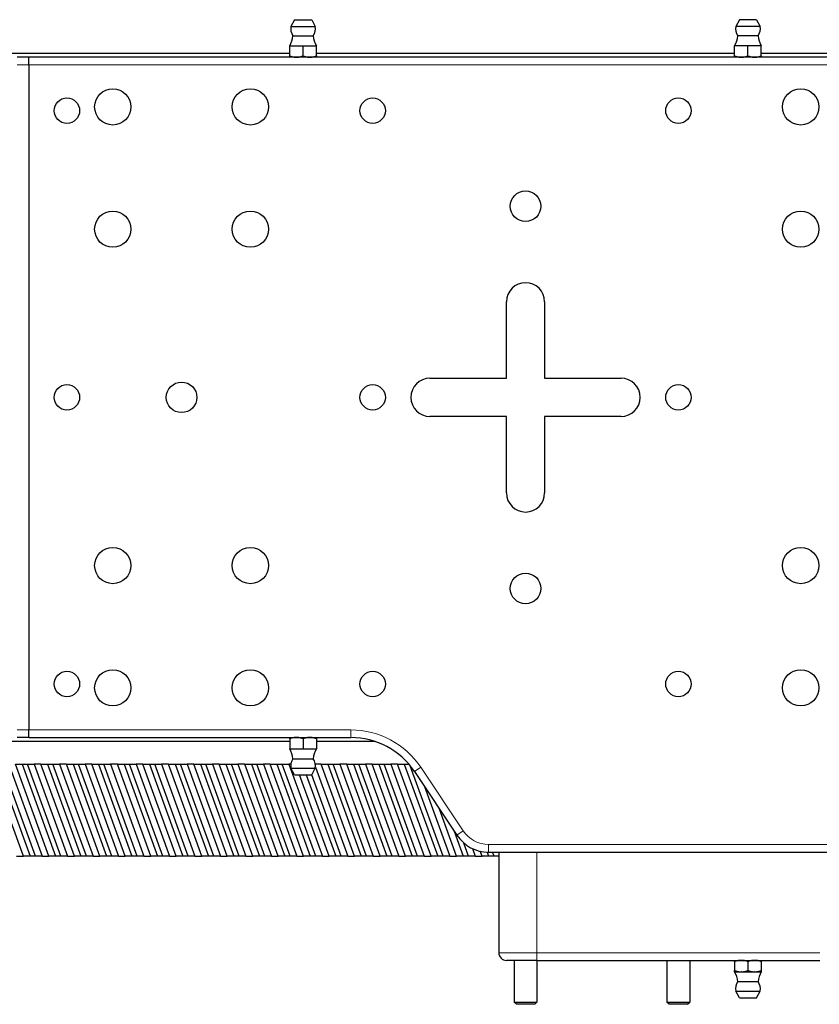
# Model space of a CAD drawing. Header units: millimetres. Extents: x 0 to 4200, y 0 to 2970.
# Tile 11 of 16: x 1836 to 2046, y 1539 to 1797. Entities that reach past the tile are written whole.
import ezdxf

# ---------------------------------------------------------------- set-up
doc = ezdxf.new("R2010")
doc.units = ezdxf.units.MM
doc.header["$LTSCALE"] = 7
doc.layers.add('Visibile (ISO)', color=7, linetype='Continuous', lineweight=25)
doc.layers.add('Visibile sottile (ISO)', color=7, linetype='Continuous', lineweight=13)

msp = doc.modelspace()

# ---------------------------------------------------------------- linework, layer by layer
at = {"layer": 'Visibile (ISO)'}
for p, q in [((1908.24, 1796.63), (1907.29, 1794.89)), ((1908.24, 1796.63), (1912.74, 1796.63)), ((1912.74, 1796.63), (1913.68, 1794.89)), ((2024.64, 1796.63), (2023.69, 1794.89)), ((2029.14, 1796.63), (2024.64, 1796.63)), ((2029.14, 1796.63), (2030.08, 1794.89)), ((1907.29, 1794.89), (1913.68, 1794.89)), ((2030.08, 1794.89), (2023.69, 1794.89)), ((1907.84, 1792.41), (1913.14, 1792.41)), ((2029.54, 1792.41), (2024.24, 1792.41)), ((1906.99, 1787.83), (1468.69, 1787.83)), ((1906.99, 1789.83), (1908.74, 1789.83)), ((1906.99, 1787.15), (1906.99, 1789.83)), ((1908.74, 1789.83), (1910.49, 1789.83)), ((1910.49, 1789.83), (1912.24, 1789.83)), ((1910.49, 1787.15), (1910.49, 1789.83)), ((1912.24, 1789.83), (1913.99, 1789.83)), ((1913.99, 1787.15), (1913.99, 1789.83)), ((2023.39, 1787.83), (1913.99, 1787.83)), ((2025.14, 1789.83), (2023.39, 1789.83)), ((2023.39, 1787.15), (2023.39, 1789.83)), ((2026.89, 1789.83), (2025.14, 1789.83)), ((2028.64, 1789.83), (2026.89, 1789.83)), ((2026.89, 1787.15), (2026.89, 1789.83)), ((2030.39, 1789.83), (2028.64, 1789.83)), ((2030.39, 1787.15), (2030.39, 1789.83)), ((2468.69, 1787.83), (2030.39, 1787.83)), ((1838.69, 1786.83), (1835.69, 1786.83)), ((1838.69, 1784.83), (1838.69, 1786.83)), ((2098.69, 1786.83), (1838.69, 1786.83)), ((1838.69, 1784.83), (1838.69, 1786.83)), ((1838.69, 1784.83), (1838.69, 1610.83)), ((1838.69, 1784.83), (1838.69, 1610.83)), ((1963.69, 1702.83), (1963.69, 1722.83)), ((1973.69, 1722.83), (1973.69, 1702.83)), ((1943.69, 1702.83), (1963.69, 1702.83)), ((1973.69, 1702.83), (1993.69, 1702.83)), ((1963.69, 1692.83), (1943.69, 1692.83)), ((1963.69, 1672.83), (1963.69, 1692.83)), ((1973.69, 1692.83), (1973.69, 1672.83)), ((1993.69, 1692.83), (1973.69, 1692.83)), ((1838.69, 1608.83), (1838.69, 1610.83)), ((1838.69, 1608.83), (1838.69, 1610.83)), ((1906.99, 1607.83), (1468.69, 1607.83)), ((1838.69, 1608.83), (1835.69, 1608.83)), ((1838.69, 1608.83), (1922.98, 1608.83)), ((1906.99, 1608.52), (1906.99, 1605.83)), ((1910.49, 1608.52), (1910.49, 1605.83)), ((1913.99, 1608.52), (1913.99, 1605.83)), ((1929.23, 1607.83), (1913.99, 1607.83)), ((1906.99, 1605.83), (1908.74, 1605.83)), ((1908.74, 1605.83), (1910.49, 1605.83)), ((1910.49, 1605.83), (1912.24, 1605.83)), ((1912.24, 1605.83), (1913.99, 1605.83)), ((1907.84, 1603.26), (1913.14, 1603.26)), ((1837.29, 1577.83), (1828.56, 1601.83)), ((1830.3, 1601.83), (1839.04, 1577.83)), ((1840.44, 1577.83), (1831.71, 1601.83)), ((1833.45, 1601.83), (1842.19, 1577.83)), ((1835.22, 1601.83), (1836.97, 1601.83)), ((1843.96, 1577.83), (1835.22, 1601.83)), ((1836.97, 1601.83), (1845.7, 1577.83)), ((1836.97, 1601.83), (1838.37, 1601.83)), ((1838.37, 1601.83), (1840.12, 1601.83)), ((1847.11, 1577.83), (1838.37, 1601.83)), ((1840.12, 1601.83), (1848.85, 1577.83)), ((1841.89, 1601.83), (1840.12, 1601.83)), ((1841.89, 1601.83), (1843.63, 1601.83)), ((1850.63, 1577.83), (1841.89, 1601.83)), ((1843.63, 1601.83), (1852.37, 1577.83)), ((1843.63, 1601.83), (1845.04, 1601.83)), ((1845.04, 1601.83), (1846.78, 1601.83)), ((1853.78, 1577.83), (1845.04, 1601.83)), ((1846.78, 1601.83), (1855.52, 1577.83)), ((1848.56, 1601.83), (1846.78, 1601.83)), ((1848.56, 1601.83), (1850.3, 1601.83)), ((1857.29, 1577.83), (1848.56, 1601.83)), ((1850.3, 1601.83), (1859.04, 1577.83)), ((1850.3, 1601.83), (1851.71, 1601.83)), ((1851.71, 1601.83), (1853.45, 1601.83)), ((1860.44, 1577.83), (1851.71, 1601.83)), ((1853.45, 1601.83), (1862.19, 1577.83)), ((1855.23, 1601.83), (1853.45, 1601.83)), ((1855.23, 1601.83), (1856.97, 1601.83)), ((1863.96, 1577.83), (1855.23, 1601.83)), ((1856.97, 1601.83), (1865.7, 1577.83)), ((1856.97, 1601.83), (1858.38, 1601.83)), ((1858.38, 1601.83), (1860.12, 1601.83)), ((1867.11, 1577.83), (1858.38, 1601.83)), ((1860.12, 1601.83), (1868.85, 1577.83)), ((1861.89, 1601.83), (1860.12, 1601.83)), ((1861.89, 1601.83), (1863.64, 1601.83)), ((1870.63, 1577.83), (1861.89, 1601.83)), ((1863.64, 1601.83), (1872.37, 1577.83)), ((1863.64, 1601.83), (1865.04, 1601.83)), ((1865.04, 1601.83), (1866.79, 1601.83)), ((1873.78, 1577.83), (1865.04, 1601.83)), ((1866.79, 1601.83), (1875.52, 1577.83)), ((1868.56, 1601.83), (1866.79, 1601.83)), ((1868.56, 1601.83), (1870.3, 1601.83)), ((1877.29, 1577.83), (1868.56, 1601.83)), ((1870.3, 1601.83), (1879.04, 1577.83)), ((1870.3, 1601.83), (1871.71, 1601.83)), ((1871.71, 1601.83), (1873.45, 1601.83)), ((1880.44, 1577.83), (1871.71, 1601.83)), ((1873.45, 1601.83), (1882.19, 1577.83)), ((1875.23, 1601.83), (1873.45, 1601.83)), ((1875.23, 1601.83), (1876.97, 1601.83)), ((1883.96, 1577.83), (1875.23, 1601.83)), ((1876.97, 1601.83), (1885.7, 1577.83)), ((1876.97, 1601.83), (1878.38, 1601.83)), ((1878.38, 1601.83), (1880.12, 1601.83)), ((1887.11, 1577.83), (1878.38, 1601.83)), ((1880.12, 1601.83), (1888.85, 1577.83)), ((1881.89, 1601.83), (1880.12, 1601.83)), ((1881.89, 1601.83), (1883.64, 1601.83)), ((1890.63, 1577.83), (1881.89, 1601.83)), ((1883.64, 1601.83), (1892.37, 1577.83)), ((1883.64, 1601.83), (1885.04, 1601.83)), ((1885.04, 1601.83), (1886.79, 1601.83)), ((1893.78, 1577.83), (1885.04, 1601.83)), ((1886.79, 1601.83), (1895.52, 1577.83)), ((1888.56, 1601.83), (1886.79, 1601.83)), ((1888.56, 1601.83), (1890.3, 1601.83)), ((1897.3, 1577.83), (1888.56, 1601.83)), ((1890.3, 1601.83), (1899.04, 1577.83)), ((1890.3, 1601.83), (1891.71, 1601.83)), ((1891.71, 1601.83), (1893.45, 1601.83)), ((1900.45, 1577.83), (1891.71, 1601.83)), ((1893.45, 1601.83), (1902.19, 1577.83)), ((1895.23, 1601.83), (1893.45, 1601.83)), ((1895.23, 1601.83), (1896.97, 1601.83)), ((1903.96, 1577.83), (1895.23, 1601.83)), ((1896.97, 1601.83), (1905.71, 1577.83)), ((1896.97, 1601.83), (1898.38, 1601.83)), ((1898.38, 1601.83), (1900.12, 1601.83)), ((1907.11, 1577.83), (1898.38, 1601.83)), ((1900.12, 1601.83), (1908.86, 1577.83)), ((1901.89, 1601.83), (1900.12, 1601.83)), ((1901.89, 1601.83), (1903.64, 1601.83)), ((1910.63, 1577.83), (1901.89, 1601.83)), ((1903.64, 1601.83), (1912.37, 1577.83)), ((1903.64, 1601.83), (1905.04, 1601.83)), ((1905.04, 1601.83), (1906.79, 1601.83)), ((1913.78, 1577.83), (1905.04, 1601.83)), ((1906.79, 1601.83), (1915.52, 1577.83)), ((1907.27, 1601.83), (1906.79, 1601.83)), ((1907.29, 1600.78), (1913.68, 1600.78)), ((1908.24, 1599.03), (1907.29, 1600.78)), ((1912.74, 1599.03), (1913.68, 1600.78)), ((1915.23, 1601.83), (1913.7, 1601.83)), ((1913.72, 1601.09), (1922.19, 1577.83)), ((1915.23, 1601.83), (1916.97, 1601.83)), ((1923.96, 1577.83), (1915.23, 1601.83)), ((1916.97, 1601.83), (1925.71, 1577.83)), ((1916.97, 1601.83), (1918.38, 1601.83)), ((1918.38, 1601.83), (1920.12, 1601.83)), ((1927.11, 1577.83), (1918.38, 1601.83)), ((1920.12, 1601.83), (1928.86, 1577.83)), ((1921.9, 1601.83), (1920.12, 1601.83)), ((1921.9, 1601.83), (1923.64, 1601.83)), ((1930.63, 1577.83), (1921.9, 1601.83)), ((1923.64, 1601.83), (1932.37, 1577.83)), ((1923.64, 1601.83), (1925.05, 1601.83)), ((1925.05, 1601.83), (1926.79, 1601.83)), ((1933.78, 1577.83), (1925.05, 1601.83)), ((1926.79, 1601.83), (1935.52, 1577.83)), ((1928.56, 1601.83), (1926.79, 1601.83)), ((1928.56, 1601.83), (1930.31, 1601.83)), ((1937.3, 1577.83), (1928.56, 1601.83)), ((1930.31, 1601.83), (1939.04, 1577.83)), ((1930.31, 1601.83), (1931.71, 1601.83)), ((1931.71, 1601.83), (1933.46, 1601.83)), ((1940.45, 1577.83), (1931.71, 1601.83)), ((1933.46, 1601.83), (1942.19, 1577.83)), ((1935.23, 1601.83), (1933.46, 1601.83)), ((1935.23, 1601.83), (1936.97, 1601.83)), ((1943.96, 1577.83), (1935.23, 1601.83)), ((1936.97, 1601.83), (1945.71, 1577.83)), ((1936.97, 1601.83), (1938.18, 1601.83)), ((1947.11, 1577.83), (1938.53, 1601.41)), ((1939.62, 1599.93), (1950.72, 1583.29)), ((1908.24, 1599.03), (1912.74, 1599.03)), ((1917.3, 1577.83), (1909.58, 1599.03)), ((1911.32, 1599.03), (1919.04, 1577.83)), ((1920.45, 1577.83), (1912.73, 1599.03)), ((1942.25, 1595.99), (1948.86, 1577.83)), ((1950.63, 1577.83), (1946.16, 1590.13)), ((1950, 1584.37), (1952.37, 1577.83)), ((1953.78, 1577.83), (1952.55, 1581.23)), ((1954.82, 1579.77), (1955.52, 1577.83)), ((1835.52, 1577.83), (1837.29, 1577.83)), ((1839.04, 1577.83), (1837.29, 1577.83)), ((1840.44, 1577.83), (1839.04, 1577.83)), ((1842.19, 1577.83), (1840.44, 1577.83)), ((1842.19, 1577.83), (1843.96, 1577.83)), ((1845.7, 1577.83), (1843.96, 1577.83)), ((1847.11, 1577.83), (1845.7, 1577.83)), ((1848.85, 1577.83), (1847.11, 1577.83)), ((1848.85, 1577.83), (1850.63, 1577.83)), ((1852.37, 1577.83), (1850.63, 1577.83)), ((1853.78, 1577.83), (1852.37, 1577.83)), ((1855.52, 1577.83), (1853.78, 1577.83)), ((1855.52, 1577.83), (1857.29, 1577.83)), ((1859.04, 1577.83), (1857.29, 1577.83)), ((1860.44, 1577.83), (1859.04, 1577.83)), ((1862.19, 1577.83), (1860.44, 1577.83)), ((1862.19, 1577.83), (1863.96, 1577.83)), ((1865.7, 1577.83), (1863.96, 1577.83)), ((1867.11, 1577.83), (1865.7, 1577.83)), ((1868.85, 1577.83), (1867.11, 1577.83)), ((1868.85, 1577.83), (1870.63, 1577.83)), ((1872.37, 1577.83), (1870.63, 1577.83)), ((1873.78, 1577.83), (1872.37, 1577.83)), ((1875.52, 1577.83), (1873.78, 1577.83)), ((1875.52, 1577.83), (1877.29, 1577.83)), ((1879.04, 1577.83), (1877.29, 1577.83)), ((1880.44, 1577.83), (1879.04, 1577.83)), ((1882.19, 1577.83), (1880.44, 1577.83)), ((1882.19, 1577.83), (1883.96, 1577.83)), ((1885.7, 1577.83), (1883.96, 1577.83)), ((1887.11, 1577.83), (1885.7, 1577.83)), ((1888.85, 1577.83), (1887.11, 1577.83)), ((1888.85, 1577.83), (1890.63, 1577.83)), ((1892.37, 1577.83), (1890.63, 1577.83)), ((1893.78, 1577.83), (1892.37, 1577.83)), ((1895.52, 1577.83), (1893.78, 1577.83)), ((1895.52, 1577.83), (1897.3, 1577.83)), ((1899.04, 1577.83), (1897.3, 1577.83)), ((1900.45, 1577.83), (1899.04, 1577.83)), ((1902.19, 1577.83), (1900.45, 1577.83)), ((1902.19, 1577.83), (1903.96, 1577.83)), ((1905.71, 1577.83), (1903.96, 1577.83)), ((1907.11, 1577.83), (1905.71, 1577.83)), ((1908.86, 1577.83), (1907.11, 1577.83)), ((1908.86, 1577.83), (1910.63, 1577.83)), ((1912.37, 1577.83), (1910.63, 1577.83)), ((1913.78, 1577.83), (1912.37, 1577.83)), ((1915.52, 1577.83), (1913.78, 1577.83)), ((1915.52, 1577.83), (1917.3, 1577.83)), ((1919.04, 1577.83), (1917.3, 1577.83)), ((1920.45, 1577.83), (1919.04, 1577.83)), ((1922.19, 1577.83), (1920.45, 1577.83)), ((1922.19, 1577.83), (1923.96, 1577.83)), ((1925.71, 1577.83), (1923.96, 1577.83)), ((1927.11, 1577.83), (1925.71, 1577.83)), ((1928.86, 1577.83), (1927.11, 1577.83)), ((1928.86, 1577.83), (1930.63, 1577.83)), ((1932.37, 1577.83), (1930.63, 1577.83)), ((1933.78, 1577.83), (1932.37, 1577.83)), ((1935.52, 1577.83), (1933.78, 1577.83)), ((1935.52, 1577.83), (1937.3, 1577.83)), ((1939.04, 1577.83), (1937.3, 1577.83)), ((1940.45, 1577.83), (1939.04, 1577.83)), ((1942.19, 1577.83), (1940.45, 1577.83)), ((1942.19, 1577.83), (1943.96, 1577.83)), ((1945.71, 1577.83), (1943.96, 1577.83)), ((1947.11, 1577.83), (1945.71, 1577.83)), ((1948.86, 1577.83), (1947.11, 1577.83)), ((1948.86, 1577.83), (1950.63, 1577.83)), ((1952.37, 1577.83), (1950.63, 1577.83)), ((1953.78, 1577.83), (1952.37, 1577.83)), ((1955.52, 1577.83), (1953.78, 1577.83)), ((1955.52, 1577.83), (1957.3, 1577.83)), ((1957.3, 1577.83), (1956.85, 1579.08)), ((1959.04, 1577.83), (1957.3, 1577.83)), ((1958.68, 1578.84), (1959.04, 1577.83)), ((1959.04, 1578.83), (2058.33, 1578.83)), ((1960.45, 1577.83), (1959.04, 1577.83)), ((1960.45, 1577.83), (1960.08, 1578.83)), ((1961.69, 1577.83), (1960.45, 1577.83)), ((1961.69, 1578.83), (1961.69, 1552.53)), ((1971.69, 1550.53), (1963.69, 1550.53)), ((1965.69, 1550.53), (1965.69, 1539.63)), ((1971.69, 1550.53), (2045.69, 1550.53)), ((1971.69, 1550.53), (1971.69, 1539.63)), ((2005.69, 1550.53), (2005.69, 1539.63)), ((2011.69, 1550.53), (2011.69, 1539.63)), ((2023.39, 1550.22), (2023.39, 1547.85)), ((2026.89, 1550.22), (2026.89, 1547.85)), ((2030.39, 1550.22), (2030.39, 1547.85)), ((2023.39, 1547.53), (2025.09, 1547.53)), ((2025.19, 1547.53), (2025.09, 1547.53)), ((2025.19, 1547.53), (2028.59, 1547.53)), ((2028.69, 1547.53), (2028.59, 1547.53)), ((2028.69, 1547.53), (2030.39, 1547.53)), ((2024.24, 1544.96), (2029.54, 1544.96)), ((2023.69, 1542.48), (2030.08, 1542.48)), ((2024.64, 1540.73), (2023.69, 1542.48)), ((2024.64, 1540.73), (2029.14, 1540.73)), ((2029.14, 1540.73), (2030.08, 1542.48)), ((1965.69, 1539.63), (1971.69, 1539.63)), ((1966.29, 1539.03), (1965.69, 1539.63)), ((1971.09, 1539.03), (1966.29, 1539.03)), ((1971.09, 1539.03), (1971.69, 1539.63)), ((2005.69, 1539.63), (2011.69, 1539.63)), ((2006.29, 1539.03), (2005.69, 1539.63)), ((2011.09, 1539.03), (2006.29, 1539.03)), ((2011.09, 1539.03), (2011.69, 1539.63))]:
    msp.add_line(p, q, dxfattribs=at)
for centre, radius in [((1860.69, 1773.83), 4.75), ((1860.69, 1773.83), 4.75), ((1896.69, 1773.83), 4.75), ((1896.69, 1773.83), 4.75), ((2040.69, 1773.83), 4.75), ((2040.69, 1773.83), 4.75), ((1848.69, 1772.83), 3.32), ((1928.69, 1772.83), 3.32), ((2008.69, 1772.83), 3.32), ((1968.69, 1747.83), 4), ((1860.69, 1741.83), 4.75), ((1860.69, 1741.83), 4.75), ((1896.69, 1741.83), 4.75), ((1896.69, 1741.83), 4.75), ((2040.69, 1741.83), 4.75), ((2040.69, 1741.83), 4.75), ((1848.69, 1697.83), 3.32), ((1878.69, 1697.83), 4), ((1928.69, 1697.83), 3.32), ((2008.69, 1697.83), 3.32), ((1860.69, 1653.83), 4.75), ((1860.69, 1653.83), 4.75), ((1896.69, 1653.83), 4.75), ((1896.69, 1653.83), 4.75), ((2040.69, 1653.83), 4.75), ((2040.69, 1653.83), 4.75), ((1968.69, 1647.83), 4), ((1848.69, 1622.83), 3.32), ((1860.69, 1621.83), 4.75), ((1860.69, 1621.83), 4.75), ((1896.69, 1621.83), 4.75), ((1896.69, 1621.83), 4.75), ((1928.69, 1622.83), 3.32), ((2008.69, 1622.83), 3.32), ((2040.69, 1621.83), 4.75), ((2040.69, 1621.83), 4.75)]:
    msp.add_circle(centre, radius, dxfattribs=at)
for centre, radius, start, end in [((1910.49, 1794.29), 3.25, 169.3613, 215.3746), ((1910.49, 1794.29), 3.25, 324.6254, 10.6387), ((2026.89, 1794.29), 3.25, 169.3613, 215.3746), ((2026.89, 1794.29), 3.25, 324.6254, 10.6387), ((1901.86, 1792.95), 6, 328.6687, 354.773), ((1919.11, 1792.95), 6, 185.227, 211.3313), ((2018.26, 1792.95), 6, 328.6687, 354.773), ((2035.51, 1792.95), 6, 185.227, 211.3313), ((1968.69, 1722.83), 5, 0, 180), ((1943.69, 1697.83), 5, 90, 270), ((1993.69, 1697.83), 5, 270, 90), ((1968.69, 1672.83), 5, 180, 0), ((1922.98, 1588.83), 20, 33.6901, 90), ((1901.86, 1602.71), 6, 5.227, 31.3313), ((1919.11, 1602.71), 6, 148.6687, 174.773), ((1910.49, 1601.38), 3.25, 144.6254, 190.6387), ((1910.49, 1601.38), 3.25, 349.3613, 35.3746), ((1959.04, 1588.83), 10, 213.6901, 270), ((1963.69, 1552.53), 2, 180, 270), ((2018.26, 1544.41), 6, 5.227, 31.3313), ((2035.51, 1544.41), 6, 148.6687, 174.773), ((2026.89, 1543.08), 3.25, 144.6254, 190.6387), ((2026.89, 1543.08), 3.25, 349.3613, 35.3746)]:
    msp.add_arc(centre, radius, start, end, dxfattribs=at)
for points in [[(1906.99, 1786.83), (1906.99, 1786.84), (1906.99, 1787.15)], [(1906.99, 1787.15), (1907.9, 1786.84), (1908.69, 1786.83)], [(1908.79, 1786.83), (1909.57, 1786.84), (1910.49, 1787.15)], [(1910.49, 1787.15), (1911.4, 1786.84), (1912.19, 1786.83)], [(1912.29, 1786.83), (1913.07, 1786.84), (1913.99, 1787.15)], [(1913.99, 1787.15), (1913.99, 1786.84), (1913.99, 1786.83)], [(2023.39, 1787.15), (2024.3, 1786.84), (2025.09, 1786.83)], [(2023.39, 1786.83), (2023.39, 1786.84), (2023.39, 1787.15)], [(2025.19, 1786.83), (2025.97, 1786.84), (2026.89, 1787.15)], [(2026.89, 1787.15), (2027.8, 1786.84), (2028.59, 1786.83)], [(2028.69, 1786.83), (2029.47, 1786.84), (2030.39, 1787.15)], [(2030.39, 1787.15), (2030.39, 1786.84), (2030.39, 1786.83)], [(1908.69, 1608.83), (1907.9, 1608.83), (1906.99, 1608.52)], [(1906.99, 1608.52), (1906.99, 1608.83), (1906.99, 1608.83)], [(1910.49, 1608.52), (1909.57, 1608.83), (1908.79, 1608.83)], [(1912.19, 1608.83), (1911.4, 1608.83), (1910.49, 1608.52)], [(1913.99, 1608.52), (1913.07, 1608.83), (1912.29, 1608.83)], [(1913.99, 1608.83), (1913.99, 1608.83), (1913.99, 1608.52)], [(2023.39, 1550.22), (2023.39, 1550.53), (2023.39, 1550.53)], [(2025.09, 1550.53), (2024.3, 1550.53), (2023.39, 1550.22)], [(2026.89, 1550.22), (2025.97, 1550.53), (2025.19, 1550.53)], [(2028.59, 1550.53), (2027.8, 1550.53), (2026.89, 1550.22)], [(2030.39, 1550.22), (2029.47, 1550.53), (2028.69, 1550.53)], [(2030.39, 1550.53), (2030.39, 1550.53), (2030.39, 1550.22)], [(2023.39, 1547.85), (2024.3, 1547.54), (2025.09, 1547.53)], [(2023.39, 1547.53), (2023.39, 1547.54), (2023.39, 1547.85)], [(2025.19, 1547.53), (2025.97, 1547.54), (2026.89, 1547.85)], [(2026.89, 1547.85), (2027.8, 1547.54), (2028.59, 1547.53)], [(2028.69, 1547.53), (2029.47, 1547.54), (2030.39, 1547.85)], [(2030.39, 1547.85), (2030.39, 1547.54), (2030.39, 1547.53)]]:
    msp.add_rational_spline(points, [1, 1.03575377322, 1], degree=2, dxfattribs=at)
at = {"layer": 'Visibile sottile (ISO)'}
for p, q in [((1838.69, 1784.83), (1835.69, 1784.83)), ((1838.69, 1784.83), (2098.69, 1784.83)), ((1838.69, 1610.83), (1835.69, 1610.83)), ((1922.98, 1610.83), (1838.69, 1610.83)), ((1922.98, 1610.83), (1922.98, 1608.83)), ((1941.29, 1601.04), (1939.62, 1599.93)), ((1952.38, 1584.4), (1941.29, 1601.04)), ((1952.38, 1584.4), (1950.72, 1583.29)), ((1959.04, 1580.83), (1959.04, 1578.83)), ((2058.33, 1580.83), (1959.04, 1580.83)), ((1971.69, 1578.83), (1971.69, 1552.53)), ((1961.69, 1552.53), (1971.69, 1552.53)), ((1971.69, 1552.53), (1971.69, 1550.53)), ((2045.69, 1552.53), (1971.69, 1552.53))]:
    msp.add_line(p, q, dxfattribs=at)
for centre, radius, start, end in [((1922.98, 1588.83), 22, 33.6901, 90), ((1959.04, 1588.83), 8, 213.6901, 270)]:
    msp.add_arc(centre, radius, start, end, dxfattribs=at)

doc.saveas('drawing.dxf')
